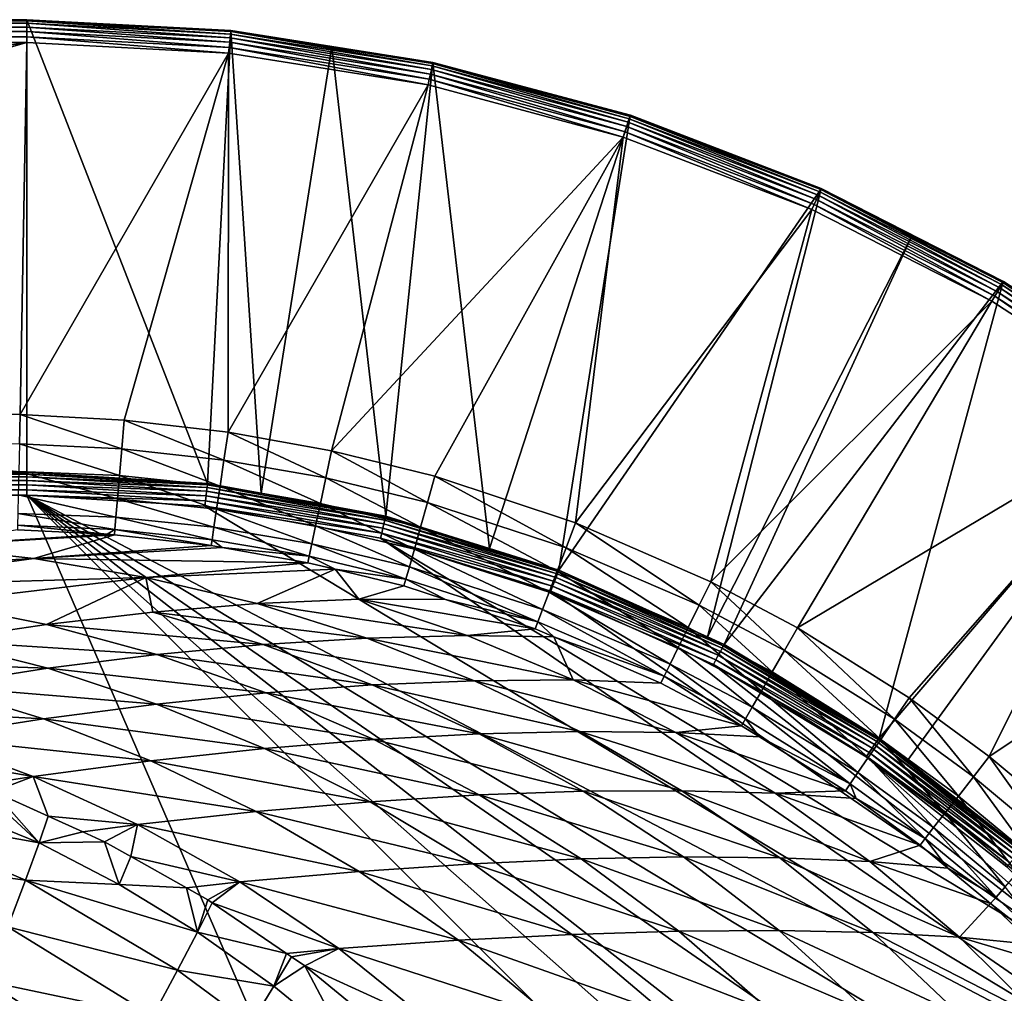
# Model space of a CAD drawing. Extents: x -924 to 924, y -425 to 424.
# Tile 51 of 52: x 498 to 712, y 213 to 424. Entities that reach past the tile are written whole.
import ezdxf

# ---------------------------------------------------------------- set-up
doc = ezdxf.new("R2010")
doc.units = 0
doc.linetypes.add('SOLIDLINE', pattern=[0])
doc.layers.add('BE3C_Starlet_I_Sil_8320CWVVK_1', color=252, linetype='SOLIDLINE')

msp = doc.modelspace()

# ---------------------------------------------------------------- linework, layer by layer
at = {"layer": 'BE3C_Starlet_I_Sil_8320CWVVK_1', "color": 252}
for points in [[(500, 423.981, 569.143), (-500, 423.981, 569.143), (-500, 424.041, 570.384)], [(500, 423.981, 569.143), (-500, 424.041, 570.384), (500, 424.041, 570.384)], [(500, 424.041, 570.384), (-500, 424.041, 570.384), (-500, 423.792, 571.6)], [(500, 424.041, 570.384), (-500, 423.792, 571.6), (500, 423.792, 571.6)], [(-500, 325.721, 4.14328), (-500, 423.981, 569.143), (500, 325.721, 4.14328)], [(500, 325.721, 4.14328), (-500, 423.981, 569.143), (500, 423.981, 569.143)], [(500, 423.792, 571.6), (-500, 423.792, 571.6), (-500, 423.252, 572.718)], [(500, 423.792, 571.6), (-500, 423.252, 572.718), (500, 423.252, 572.718)], [(500, 423.252, 572.718), (-500, 423.252, 572.718), (-500, 422.453, 573.669)], [(500, 423.252, 572.718), (-500, 422.453, 573.669), (500, 422.453, 573.669)], [(500, 423.792, 571.6), (544.298, 421.471, 571.6), (500, 424.041, 570.384)], [(500, 424.041, 570.384), (544.298, 421.471, 571.6), (544.324, 421.718, 570.384)], [(500, 424.041, 570.384), (544.324, 421.718, 570.384), (500, 423.981, 569.143)], [(544.318, 421.659, 569.143), (539.261, 323.346, 4.14328), (500, 423.981, 569.143)], [(500, 423.981, 569.143), (539.261, 323.346, 4.14328), (500, 325.721, 4.14328)], [(500, 423.981, 569.143), (544.324, 421.718, 570.384), (544.318, 421.659, 569.143)], [(500, 423.252, 572.718), (544.242, 420.933, 572.718), (500, 423.792, 571.6)], [(500, 423.792, 571.6), (544.242, 420.933, 572.718), (544.298, 421.471, 571.6)], [(500, 422.453, 573.669), (544.158, 420.138, 573.669), (500, 423.252, 572.718)], [(500, 423.252, 572.718), (544.158, 420.138, 573.669), (544.242, 420.933, 572.718)], [(500, 422.453, 573.669), (-500, 422.453, 573.669), (-500, 421.444, 574.393)], [(500, 422.453, 573.669), (-500, 421.444, 574.393), (500, 421.444, 574.393)], [(500, 421.444, 574.393), (-500, 421.444, 574.393), (-500, 420.288, 574.846)], [(500, 421.444, 574.393), (-500, 420.288, 574.846), (500, 420.288, 574.846)], [(500, 421.444, 574.393), (544.053, 419.135, 574.393), (500, 422.453, 573.669)], [(500, 422.453, 573.669), (544.053, 419.135, 574.393), (544.158, 420.138, 573.669)], [(500, 420.288, 574.846), (543.932, 417.985, 574.846), (500, 421.444, 574.393)], [(500, 421.444, 574.393), (543.932, 417.985, 574.846), (544.053, 419.135, 574.393)], [(544.318, 421.659, 569.143), (550.864, 321.219, 4.14328), (539.261, 323.346, 4.14328)], [(544.242, 420.933, 572.718), (587.999, 414.003, 572.718), (544.298, 421.471, 571.6)], [(544.298, 421.471, 571.6), (588.111, 414.531, 571.6), (544.324, 421.718, 570.384)], [(544.298, 421.471, 571.6), (587.999, 414.003, 572.718), (588.111, 414.531, 571.6)], [(566.234, 418.188, 569.143), (544.318, 421.659, 569.143), (544.324, 421.718, 570.384)], [(566.234, 418.188, 569.143), (550.864, 321.219, 4.14328), (544.318, 421.659, 569.143)], [(544.324, 421.718, 570.384), (588.111, 414.531, 571.6), (588.163, 414.774, 570.384)], [(544.324, 421.718, 570.384), (588.163, 414.774, 570.384), (566.234, 418.188, 569.143)], [(500, 420.288, 574.846), (-500, 420.288, 574.846), (-500, 419.055, 575)], [(500, 420.288, 574.846), (-500, 419.055, 575), (500, 419.055, 575)], [(0.00597, 342.585, 575), (500, 419.055, 575), (-500, 419.055, 575)], [(226.694, 341.759, 575), (500, 419.055, 575), (0.00597, 342.585, 575)], [(498.535, 338.296, 575), (500, 419.055, 575), (226.694, 341.759, 575)], [(498.535, 338.296, 575), (543.803, 416.76, 575), (500, 419.055, 575)], [(500, 419.055, 575), (543.803, 416.76, 575), (500, 420.288, 574.846)], [(500, 420.288, 574.846), (543.803, 416.76, 575), (543.932, 417.985, 574.846)], [(543.932, 417.985, 574.846), (587.383, 411.103, 574.846), (544.053, 419.135, 574.393)], [(544.053, 419.135, 574.393), (587.623, 412.234, 574.393), (544.158, 420.138, 573.669)], [(544.053, 419.135, 574.393), (587.383, 411.103, 574.846), (587.623, 412.234, 574.393)], [(544.158, 420.138, 573.669), (587.833, 413.221, 573.669), (544.242, 420.933, 572.718)], [(544.158, 420.138, 573.669), (587.623, 412.234, 574.393), (587.833, 413.221, 573.669)], [(544.242, 420.933, 572.718), (587.833, 413.221, 573.669), (587.999, 414.003, 572.718)], [(543.803, 416.76, 575), (587.126, 409.898, 575), (543.932, 417.985, 574.846)], [(543.932, 417.985, 574.846), (587.126, 409.898, 575), (587.383, 411.103, 574.846)], [(566.234, 418.188, 569.143), (577.95, 316.256, 4.14328), (550.864, 321.219, 4.14328)], [(588.151, 414.716, 569.143), (577.95, 316.256, 4.14328), (566.234, 418.188, 569.143)], [(566.234, 418.188, 569.143), (588.163, 414.774, 570.384), (588.151, 414.716, 569.143)], [(521.146, 337.101, 575), (543.803, 416.76, 575), (498.535, 338.296, 575)], [(543.692, 334.486, 575), (543.803, 416.76, 575), (521.146, 337.101, 575)], [(543.692, 334.486, 575), (587.126, 409.898, 575), (543.803, 416.76, 575)], [(588.151, 414.716, 569.143), (600.483, 309.234, 4.14328), (577.95, 316.256, 4.14328)], [(588.111, 414.531, 571.6), (630.959, 403.05, 571.6), (588.163, 414.774, 570.384)], [(588.163, 414.774, 570.384), (631.036, 403.287, 570.384), (588.151, 414.716, 569.143)], [(631.017, 403.23, 569.143), (600.483, 309.234, 4.14328), (588.151, 414.716, 569.143)], [(588.151, 414.716, 569.143), (631.036, 403.287, 570.384), (631.017, 403.23, 569.143)], [(588.163, 414.774, 570.384), (630.959, 403.05, 571.6), (631.036, 403.287, 570.384)], [(587.623, 412.234, 574.393), (630.233, 400.817, 574.393), (587.833, 413.221, 573.669)], [(587.833, 413.221, 573.669), (630.545, 401.776, 573.669), (587.999, 414.003, 572.718)], [(587.833, 413.221, 573.669), (630.233, 400.817, 574.393), (630.545, 401.776, 573.669)], [(587.999, 414.003, 572.718), (630.792, 402.536, 572.718), (588.111, 414.531, 571.6)], [(587.999, 414.003, 572.718), (630.545, 401.776, 573.669), (630.792, 402.536, 572.718)], [(588.111, 414.531, 571.6), (630.792, 402.536, 572.718), (630.959, 403.05, 571.6)], [(587.126, 409.898, 575), (629.495, 398.545, 575), (587.383, 411.103, 574.846)], [(587.383, 411.103, 574.846), (629.876, 399.717, 574.846), (587.623, 412.234, 574.393)], [(587.383, 411.103, 574.846), (629.495, 398.545, 575), (629.876, 399.717, 574.846)], [(587.623, 412.234, 574.393), (629.876, 399.717, 574.846), (630.233, 400.817, 574.393)], [(566.172, 330.446, 575), (587.126, 409.898, 575), (543.692, 334.486, 575)], [(566.172, 330.446, 575), (629.495, 398.545, 575), (587.126, 409.898, 575)], [(631.017, 403.23, 569.143), (615.502, 304.554, 4.14328), (600.483, 309.234, 4.14328)], [(672.449, 387.326, 569.143), (615.502, 304.554, 4.14328), (631.017, 403.23, 569.143)], [(630.545, 401.776, 573.669), (671.827, 385.93, 573.669), (630.792, 402.536, 572.718)], [(630.792, 402.536, 572.718), (672.152, 386.66, 572.718), (630.959, 403.05, 571.6)], [(630.792, 402.536, 572.718), (671.827, 385.93, 573.669), (672.152, 386.66, 572.718)], [(630.959, 403.05, 571.6), (672.372, 387.154, 571.6), (631.036, 403.287, 570.384)], [(630.959, 403.05, 571.6), (672.152, 386.66, 572.718), (672.372, 387.154, 571.6)], [(631.036, 403.287, 570.384), (672.473, 387.38, 570.384), (631.017, 403.23, 569.143)], [(631.017, 403.23, 569.143), (672.473, 387.38, 570.384), (672.449, 387.326, 569.143)], [(631.036, 403.287, 570.384), (672.372, 387.154, 571.6), (672.473, 387.38, 570.384)], [(629.495, 398.545, 575), (670.445, 382.826, 575), (629.876, 399.717, 574.846)], [(629.876, 399.717, 574.846), (670.946, 383.952, 574.846), (630.233, 400.817, 574.393)], [(629.876, 399.717, 574.846), (670.445, 382.826, 575), (670.946, 383.952, 574.846)], [(630.233, 400.817, 574.393), (671.417, 385.008, 574.393), (630.545, 401.776, 573.669)], [(630.233, 400.817, 574.393), (670.946, 383.952, 574.846), (671.417, 385.008, 574.393)], [(630.545, 401.776, 573.669), (671.417, 385.008, 574.393), (671.827, 385.93, 573.669)], [(588.583, 324.938, 575), (629.495, 398.545, 575), (566.172, 330.446, 575)], [(588.583, 324.938, 575), (619.16, 314.823, 575), (629.495, 398.545, 575)], [(629.495, 398.545, 575), (619.16, 314.823, 575), (670.445, 382.826, 575)], [(672.449, 387.326, 569.143), (647.786, 290.024, 4.14328), (615.502, 304.554, 4.14328)], [(692.22, 377.253, 569.143), (647.786, 290.024, 4.14328), (672.449, 387.326, 569.143)], [(672.152, 386.66, 572.718), (711.626, 366.547, 572.718), (672.372, 387.154, 571.6)], [(672.372, 387.154, 571.6), (711.896, 367.015, 571.6), (672.473, 387.38, 570.384)], [(672.372, 387.154, 571.6), (711.626, 366.547, 572.718), (711.896, 367.015, 571.6)], [(692.22, 377.253, 569.143), (672.449, 387.326, 569.143), (672.473, 387.38, 570.384)], [(672.473, 387.38, 570.384), (711.896, 367.015, 571.6), (712.02, 367.23, 570.384)], [(672.473, 387.38, 570.384), (712.02, 367.23, 570.384), (692.22, 377.253, 569.143)], [(670.946, 383.952, 574.846), (710.144, 363.98, 574.846), (671.417, 385.008, 574.393)], [(671.417, 385.008, 574.393), (710.722, 364.981, 574.393), (671.827, 385.93, 573.669)], [(671.417, 385.008, 574.393), (710.144, 363.98, 574.846), (710.722, 364.981, 574.393)], [(671.827, 385.93, 573.669), (711.226, 365.855, 573.669), (672.152, 386.66, 572.718)], [(671.827, 385.93, 573.669), (710.722, 364.981, 574.393), (711.226, 365.855, 573.669)], [(672.152, 386.66, 572.718), (711.226, 365.855, 573.669), (711.626, 366.547, 572.718)], [(670.445, 382.826, 575), (619.16, 314.823, 575), (648.479, 302.028, 575)], [(670.445, 382.826, 575), (648.479, 302.028, 575), (709.528, 362.913, 575)], [(670.445, 382.826, 575), (709.528, 362.913, 575), (670.946, 383.952, 574.846)], [(670.946, 383.952, 574.846), (709.528, 362.913, 575), (710.144, 363.98, 574.846)], [(692.22, 377.253, 569.143), (651.37, 288.411, 4.14328), (647.786, 290.024, 4.14328)], [(711.991, 367.179, 569.143), (651.37, 288.411, 4.14328), (692.22, 377.253, 569.143)], [(692.22, 377.253, 569.143), (712.02, 367.23, 570.384), (711.991, 367.179, 569.143)], [(711.991, 367.179, 569.143), (685.03, 268.063, 4.14328), (651.37, 288.411, 4.14328)], [(749.21, 343.008, 569.143), (685.03, 268.063, 4.14328), (711.991, 367.179, 569.143)], [(710.722, 364.981, 574.393), (747.718, 340.955, 574.393), (711.226, 365.855, 573.669)], [(711.226, 365.855, 573.669), (748.311, 341.771, 573.669), (711.626, 366.547, 572.718)], [(711.226, 365.855, 573.669), (747.718, 340.955, 574.393), (748.311, 341.771, 573.669)], [(711.626, 366.547, 572.718), (748.781, 342.418, 572.718), (711.896, 367.015, 571.6)], [(711.626, 366.547, 572.718), (748.311, 341.771, 573.669), (748.781, 342.418, 572.718)], [(711.896, 367.015, 571.6), (749.099, 342.855, 571.6), (712.02, 367.23, 570.384)], [(711.896, 367.015, 571.6), (748.781, 342.418, 572.718), (749.099, 342.855, 571.6)], [(712.02, 367.23, 570.384), (749.245, 343.056, 570.384), (711.991, 367.179, 569.143)], [(711.991, 367.179, 569.143), (749.245, 343.056, 570.384), (749.21, 343.008, 569.143)], [(712.02, 367.23, 570.384), (749.099, 342.855, 571.6), (749.245, 343.056, 570.384)], [(709.528, 362.913, 575), (746.315, 339.023, 575), (710.144, 363.98, 574.846)], [(710.144, 363.98, 574.846), (747.039, 340.02, 574.846), (710.722, 364.981, 574.393)], [(710.144, 363.98, 574.846), (746.315, 339.023, 575), (747.039, 340.02, 574.846)], [(710.722, 364.981, 574.393), (747.039, 340.02, 574.846), (747.718, 340.955, 574.393)], [(709.528, 362.913, 575), (648.479, 302.028, 575), (667.328, 292.015, 575)], [(709.528, 362.913, 575), (667.328, 292.015, 575), (746.315, 339.023, 575)], [(749.21, 343.008, 569.143), (691.219, 263.214, 4.14328), (685.03, 268.063, 4.14328)], [(749.21, 343.008, 569.143), (715.993, 243.805, 4.14328), (691.219, 263.214, 4.14328)], [(226.694, 341.759, 575), (498.398, 331.929, 574.175), (498.535, 338.296, 575)], [(498.535, 338.296, 575), (498.398, 331.929, 574.175), (520.621, 330.891, 574.211)], [(498.535, 338.296, 575), (520.621, 330.891, 574.211), (521.146, 337.101, 575)], [(667.328, 292.015, 575), (691.583, 276.797, 575), (746.315, 339.023, 575)], [(746.315, 339.023, 575), (691.583, 276.797, 575), (708.945, 264.071, 575)], [(746.315, 339.023, 575), (708.945, 264.071, 575), (780.403, 311.419, 575)], [(521.146, 337.101, 575), (520.621, 330.891, 574.211), (542.799, 328.439, 574.241)], [(521.146, 337.101, 575), (542.799, 328.439, 574.241), (543.692, 334.486, 575)], [(543.692, 334.486, 575), (542.799, 328.439, 574.241), (564.924, 324.568, 574.267)], [(543.692, 334.486, 575), (564.924, 324.568, 574.267), (566.172, 330.446, 575)], [(520.13, 325.072, 571.892), (498.398, 331.929, 574.175), (498.271, 325.983, 571.756)], [(520.13, 325.072, 571.892), (520.621, 330.891, 574.211), (498.398, 331.929, 574.175)], [(541.961, 322.759, 572.011), (520.621, 330.891, 574.211), (520.13, 325.072, 571.892)], [(541.961, 322.759, 572.011), (542.799, 328.439, 574.241), (520.621, 330.891, 574.211)], [(566.172, 330.446, 575), (564.924, 324.568, 574.267), (586.984, 319.24, 574.289)], [(566.172, 330.446, 575), (586.984, 319.24, 574.289), (588.583, 324.938, 575)], [(563.75, 319.035, 572.112), (542.799, 328.439, 574.241), (541.961, 322.759, 572.011)], [(563.75, 319.035, 572.112), (564.924, 324.568, 574.267), (542.799, 328.439, 574.241)], [(500, 325.389, 3.02856), (-500, 325.389, 3.02856), (-500, 325.721, 4.14328)], [(500, 325.389, 3.02856), (-500, 325.721, 4.14328), (500, 325.721, 4.14328)], [(500, 324.81, 2.02046), (-500, 324.81, 2.02046), (-500, 325.389, 3.02856)], [(500, 324.81, 2.02046), (-500, 325.389, 3.02856), (500, 325.389, 3.02856)], [(519.702, 320.014, 568.191), (498.271, 325.983, 571.756), (498.161, 320.848, 567.901)], [(519.702, 320.014, 568.191), (520.13, 325.072, 571.892), (498.271, 325.983, 571.756)], [(500, 325.389, 3.02856), (500, 325.721, 4.14328), (539.261, 323.346, 4.14328)], [(500, 324.81, 2.02046), (500, 325.389, 3.02856), (539.221, 323.017, 3.02856)], [(500, 325.389, 3.02856), (539.261, 323.346, 4.14328), (539.221, 323.017, 3.02856)], [(541.227, 317.791, 568.444), (520.13, 325.072, 571.892), (519.702, 320.014, 568.191)], [(541.227, 317.791, 568.444), (541.961, 322.759, 572.011), (520.13, 325.072, 571.892)], [(588.583, 324.938, 575), (586.984, 319.24, 574.289), (617.085, 309.4, 574.316)], [(588.583, 324.938, 575), (617.085, 309.4, 574.316), (619.16, 314.823, 575)], [(500, 324.013, 1.17354), (-500, 324.013, 1.17354), (-500, 324.81, 2.02046)], [(500, 324.013, 1.17354), (-500, 324.81, 2.02046), (500, 324.81, 2.02046)], [(500, 323.042, 0.53358), (-500, 323.042, 0.53358), (-500, 324.013, 1.17354)], [(500, 323.042, 0.53358), (-500, 324.013, 1.17354), (500, 324.013, 1.17354)], [(500, 321.949, 0.13524), (-500, 321.949, 0.13524), (-500, 323.042, 0.53358)], [(500, 321.949, 0.13524), (-500, 323.042, 0.53358), (500, 323.042, 0.53358)], [(500, 324.013, 1.17354), (500, 324.81, 2.02046), (539.151, 322.442, 2.02046)], [(500, 324.81, 2.02046), (539.221, 323.017, 3.02856), (539.151, 322.442, 2.02046)], [(500, 323.042, 0.53358), (500, 324.013, 1.17354), (539.055, 321.651, 1.17354)], [(500, 324.013, 1.17354), (539.151, 322.442, 2.02046), (539.055, 321.651, 1.17354)], [(500, 321.949, 0.13524), (500, 323.042, 0.53358), (538.938, 320.687, 0.53358)], [(500, 323.042, 0.53358), (539.055, 321.651, 1.17354), (538.938, 320.687, 0.53358)], [(539.151, 322.442, 2.02046), (539.221, 323.017, 3.02856), (577.871, 315.934, 3.02856)], [(539.221, 323.017, 3.02856), (539.261, 323.346, 4.14328), (550.864, 321.219, 4.14328)], [(539.221, 323.017, 3.02856), (550.864, 321.219, 4.14328), (577.871, 315.934, 3.02856)], [(562.718, 314.17, 568.66), (541.961, 322.759, 572.011), (541.227, 317.791, 568.444)], [(562.718, 314.17, 568.66), (563.75, 319.035, 572.112), (541.961, 322.759, 572.011)], [(585.476, 313.865, 572.198), (564.924, 324.568, 574.267), (563.75, 319.035, 572.112)], [(585.476, 313.865, 572.198), (586.984, 319.24, 574.289), (564.924, 324.568, 574.267)], [(-500, 320.795), (820.794, -420), (-820.794, -420)], [(500, 320.795), (-500, 320.795), (-500, 321.949, 0.13524)], [(500, 320.795), (-500, 321.949, 0.13524), (500, 321.949, 0.13524)], [(500, 320.795), (820.794, -420), (-500, 320.795)], [(519.365, 316.034, 563.342), (498.161, 320.848, 567.901), (498.076, 316.865, 562.865)], [(519.365, 316.034, 563.342), (519.702, 320.014, 568.191), (498.161, 320.848, 567.901)], [(500, 320.795), (500, 321.949, 0.13524), (538.807, 319.602, 0.13524)], [(500, 321.949, 0.13524), (538.938, 320.687, 0.53358), (538.807, 319.602, 0.13524)], [(818.456, 38.6675), (820.794, 0), (500, 320.795)], [(500, 320.795), (820.794, 0), (820.794, -420)], [(500, 320.795), (764.009, 182.232), (784.049, 149.081)], [(784.049, 149.081), (799.948, 113.755), (500, 320.795)], [(500, 320.795), (799.948, 113.755), (811.473, 76.7712)], [(500, 320.795), (811.473, 76.7712), (818.456, 38.6675)], [(500, 320.795), (538.667, 318.456), (764.009, 182.232)], [(500, 320.795), (538.807, 319.602, 0.13524), (538.667, 318.456)], [(538.807, 319.602, 0.13524), (538.938, 320.687, 0.53358), (577.309, 313.655, 0.53358)], [(538.938, 320.687, 0.53358), (539.055, 321.651, 1.17354), (577.541, 314.598, 1.17354)], [(538.938, 320.687, 0.53358), (577.541, 314.598, 1.17354), (577.309, 313.655, 0.53358)], [(539.055, 321.651, 1.17354), (539.151, 322.442, 2.02046), (577.732, 315.371, 2.02046)], [(539.055, 321.651, 1.17354), (577.732, 315.371, 2.02046), (577.541, 314.598, 1.17354)], [(539.151, 322.442, 2.02046), (577.871, 315.934, 3.02856), (577.732, 315.371, 2.02046)], [(550.864, 321.219, 4.14328), (577.95, 316.256, 4.14328), (577.871, 315.934, 3.02856)], [(540.643, 313.836, 563.758), (519.702, 320.014, 568.191), (519.365, 316.034, 563.342)], [(540.643, 313.836, 563.758), (541.227, 317.791, 568.444), (519.702, 320.014, 568.191)], [(538.667, 318.456), (538.807, 319.602, 0.13524), (577.048, 312.594, 0.13524)], [(538.807, 319.602, 0.13524), (577.309, 313.655, 0.53358), (577.048, 312.594, 0.13524)], [(584.145, 309.12, 568.844), (563.75, 319.035, 572.112), (562.718, 314.17, 568.66)], [(584.145, 309.12, 568.844), (585.476, 313.865, 572.198), (563.75, 319.035, 572.112)], [(615.123, 304.273, 572.302), (586.984, 319.24, 574.289), (585.476, 313.865, 572.198)], [(615.123, 304.273, 572.302), (617.085, 309.4, 574.316), (586.984, 319.24, 574.289)], [(519.142, 313.385, 557.649), (498.076, 316.865, 562.865), (498.021, 314.296, 556.98)], [(519.142, 313.385, 557.649), (519.365, 316.034, 563.342), (498.076, 316.865, 562.865)], [(764.009, 182.232), (538.667, 318.456), (576.771, 311.473)], [(538.667, 318.456), (577.048, 312.594, 0.13524), (576.771, 311.473)], [(561.889, 310.26, 564.114), (541.227, 317.791, 568.444), (540.643, 313.836, 563.758)], [(561.889, 310.26, 564.114), (562.718, 314.17, 568.66), (541.227, 317.791, 568.444)], [(498.021, 314.296, 556.98), (498, 313.31, 550.635), (517.482, 312.313, 551.412)], [(498.021, 314.296, 556.98), (517.482, 312.313, 551.412), (519.142, 313.385, 557.649)], [(540.244, 311.135, 558.236), (519.365, 316.034, 563.342), (519.142, 313.385, 557.649)], [(540.244, 311.135, 558.236), (540.643, 313.836, 563.758), (519.365, 316.034, 563.342)], [(577.309, 313.655, 0.53358), (577.541, 314.598, 1.17354), (614.897, 302.957, 1.17354)], [(577.541, 314.598, 1.17354), (577.732, 315.371, 2.02046), (615.179, 303.702, 2.02046)], [(577.541, 314.598, 1.17354), (615.179, 303.702, 2.02046), (614.897, 302.957, 1.17354)], [(577.732, 315.371, 2.02046), (577.871, 315.934, 3.02856), (615.385, 304.244, 3.02856)], [(577.732, 315.371, 2.02046), (615.385, 304.244, 3.02856), (615.179, 303.702, 2.02046)], [(577.871, 315.934, 3.02856), (577.95, 316.256, 4.14328), (600.483, 309.234, 4.14328)], [(577.871, 315.934, 3.02856), (600.483, 309.234, 4.14328), (615.385, 304.244, 3.02856)], [(619.16, 314.823, 575), (617.085, 309.4, 574.316), (645.954, 296.9, 574.338)], [(619.16, 314.823, 575), (645.954, 296.9, 574.338), (648.479, 302.028, 575)], [(477.287, 309.721, 476.341), (517.482, 312.313, 551.412), (498, 313.31, 550.635)], [(477.287, 309.721, 476.341), (519.044, 312.233, 551.474), (517.482, 312.313, 551.412)], [(501.571, 307.083, 475.875), (519.044, 312.233, 551.474), (477.287, 309.721, 476.341)], [(501.571, 307.083, 475.875), (540.055, 309.852, 552.215), (519.044, 312.233, 551.474)], [(517.482, 312.313, 551.412), (519.044, 312.233, 551.474), (519.142, 313.385, 557.649)], [(519.142, 313.385, 557.649), (519.044, 312.233, 551.474), (540.055, 309.852, 552.215)], [(519.142, 313.385, 557.649), (540.055, 309.852, 552.215), (540.244, 311.135, 558.236)], [(561.31, 307.534, 558.741), (540.643, 313.836, 563.758), (540.244, 311.135, 558.236)], [(561.31, 307.534, 558.741), (561.889, 310.26, 564.114), (540.643, 313.836, 563.758)], [(583.066, 305.275, 564.419), (562.718, 314.17, 568.66), (561.889, 310.26, 564.114)], [(583.066, 305.275, 564.419), (584.145, 309.12, 568.844), (562.718, 314.17, 568.66)], [(576.771, 311.473), (577.048, 312.594, 0.13524), (614.165, 301.028, 0.13524)], [(577.048, 312.594, 0.13524), (577.309, 313.655, 0.53358), (614.552, 302.05, 0.53358)], [(577.048, 312.594, 0.13524), (614.552, 302.05, 0.53358), (614.165, 301.028, 0.13524)], [(577.309, 313.655, 0.53358), (614.897, 302.957, 1.17354), (614.552, 302.05, 0.53358)], [(613.381, 299.724, 569.068), (585.476, 313.865, 572.198), (584.145, 309.12, 568.844)], [(613.381, 299.724, 569.068), (615.123, 304.273, 572.302), (585.476, 313.865, 572.198)], [(540.244, 311.135, 558.236), (540.055, 309.852, 552.215), (542.41, 309.436, 552.287)], [(540.244, 311.135, 558.236), (542.41, 309.436, 552.287), (561.31, 307.534, 558.741)], [(582.301, 302.547, 559.175), (561.889, 310.26, 564.114), (561.31, 307.534, 558.741)], [(582.301, 302.547, 559.175), (583.066, 305.275, 564.419), (561.889, 310.26, 564.114)], [(764.009, 182.232), (576.771, 311.473), (740.118, 212.726)], [(740.118, 212.726), (576.771, 311.473), (613.755, 299.948)], [(576.771, 311.473), (614.165, 301.028, 0.13524), (613.755, 299.948)], [(780.403, 311.419, 575), (708.945, 264.071, 575), (725.377, 250.385, 575)], [(432.753, 303.208, 393.968), (501.571, 307.083, 475.875), (477.287, 309.721, 476.341)], [(542.41, 309.436, 552.287), (540.055, 309.852, 552.215), (501.571, 307.083, 475.875)], [(542.41, 309.436, 552.287), (501.571, 307.083, 475.875), (561.016, 306.15, 552.855)], [(542.41, 309.436, 552.287), (561.016, 306.15, 552.855), (561.31, 307.534, 558.741)], [(611.956, 296, 564.792), (584.145, 309.12, 568.844), (583.066, 305.275, 564.419)], [(611.956, 296, 564.792), (613.381, 299.724, 569.068), (584.145, 309.12, 568.844)], [(615.385, 304.244, 3.02856), (600.483, 309.234, 4.14328), (615.502, 304.554, 4.14328)], [(643.563, 292.044, 572.386), (617.085, 309.4, 574.316), (615.123, 304.273, 572.302)], [(643.563, 292.044, 572.386), (645.954, 296.9, 574.338), (617.085, 309.4, 574.316)], [(456.361, 300.939, 393.237), (501.571, 307.083, 475.875), (432.753, 303.208, 393.968)], [(456.361, 300.939, 393.237), (525.86, 302.955, 475.347), (501.571, 307.083, 475.875)], [(561.016, 306.15, 552.855), (501.571, 307.083, 475.875), (525.86, 302.955, 475.347)], [(561.016, 306.15, 552.855), (525.86, 302.955, 475.347), (566.937, 304.716, 553.012)], [(561.31, 307.534, 558.741), (561.016, 306.15, 552.855), (566.937, 304.716, 553.012)], [(561.31, 307.534, 558.741), (566.937, 304.716, 553.012), (582.301, 302.547, 559.175)], [(525.86, 302.955, 475.347), (549.997, 297.259, 474.782), (566.937, 304.716, 553.012)], [(566.937, 304.716, 553.012), (549.997, 297.259, 474.782), (572.111, 298.249, 516.766)], [(566.937, 304.716, 553.012), (572.111, 298.249, 516.766), (581.893, 301.092, 553.408)], [(566.937, 304.716, 553.012), (581.893, 301.092, 553.408), (582.301, 302.547, 559.175)], [(610.925, 293.306, 559.706), (583.066, 305.275, 564.419), (582.301, 302.547, 559.175)], [(610.925, 293.306, 559.706), (611.956, 296, 564.792), (583.066, 305.275, 564.419)], [(641.432, 287.717, 569.249), (615.123, 304.273, 572.302), (613.381, 299.724, 569.068)], [(614.897, 302.957, 1.17354), (615.179, 303.702, 2.02046), (650.947, 287.605, 2.02046)], [(641.432, 287.717, 569.249), (643.563, 292.044, 572.386), (615.123, 304.273, 572.302)], [(615.179, 303.702, 2.02046), (615.385, 304.244, 3.02856), (651.216, 288.118, 3.02856)], [(615.179, 303.702, 2.02046), (651.216, 288.118, 3.02856), (650.947, 287.605, 2.02046)], [(615.385, 304.244, 3.02856), (615.502, 304.554, 4.14328), (647.786, 290.024, 4.14328)], [(647.786, 290.024, 4.14328), (651.216, 288.118, 3.02856), (615.385, 304.244, 3.02856)], [(480.274, 297.512, 392.423), (525.86, 302.955, 475.347), (456.361, 300.939, 393.237)], [(480.274, 297.512, 392.423), (504.307, 292.745, 391.568), (525.86, 302.955, 475.347)], [(504.307, 292.745, 391.568), (527.39, 295.424, 433.039), (525.86, 302.955, 475.347)], [(525.86, 302.955, 475.347), (527.39, 295.424, 433.039), (549.997, 297.259, 474.782)], [(582.301, 302.547, 559.175), (581.893, 301.092, 553.408), (590.923, 298.139, 553.624)], [(582.301, 302.547, 559.175), (590.923, 298.139, 553.624), (610.925, 293.306, 559.706)], [(614.165, 301.028, 0.13524), (614.552, 302.05, 0.53358), (650.125, 286.039, 0.53358)], [(614.552, 302.05, 0.53358), (614.897, 302.957, 1.17354), (650.576, 286.899, 1.17354)], [(614.552, 302.05, 0.53358), (650.576, 286.899, 1.17354), (650.125, 286.039, 0.53358)], [(614.897, 302.957, 1.17354), (650.947, 287.605, 2.02046), (650.576, 286.899, 1.17354)], [(648.479, 302.028, 575), (645.954, 296.9, 574.338), (664.517, 287.095, 574.349)], [(648.479, 302.028, 575), (664.517, 287.095, 574.349), (667.328, 292.015, 575)], [(581.893, 301.092, 553.408), (572.111, 298.249, 516.766), (590.923, 298.139, 553.624)], [(639.675, 284.147, 565.092), (613.381, 299.724, 569.068), (611.956, 296, 564.792)], [(639.675, 284.147, 565.092), (641.432, 287.717, 569.249), (613.381, 299.724, 569.068)], [(613.755, 299.948), (614.165, 301.028, 0.13524), (649.617, 285.072, 0.13524)], [(613.755, 299.948), (649.081, 284.049), (740.118, 212.726)], [(613.755, 299.948), (649.617, 285.072, 0.13524), (649.081, 284.049)], [(614.165, 301.028, 0.13524), (650.125, 286.039, 0.53358), (649.617, 285.072, 0.13524)], [(480.765, 289.223, 350.401), (504.307, 292.745, 391.568), (480.274, 297.512, 392.423)], [(527.39, 295.424, 433.039), (573.82, 289.788, 474.184), (549.997, 297.259, 474.782)], [(572.111, 298.249, 516.766), (549.997, 297.259, 474.782), (595.632, 290.362, 516.406)], [(595.632, 290.362, 516.406), (549.997, 297.259, 474.782), (573.82, 289.788, 474.184)], [(590.923, 298.139, 553.624), (572.111, 298.249, 516.766), (610.345, 291.789, 554.089)], [(610.345, 291.789, 554.089), (572.111, 298.249, 516.766), (595.632, 290.362, 516.406)], [(590.923, 298.139, 553.624), (610.345, 291.789, 554.089), (610.925, 293.306, 559.706)], [(504.307, 292.745, 391.568), (551.354, 288.408, 432.26), (527.39, 295.424, 433.039)], [(551.354, 288.408, 432.26), (573.82, 289.788, 474.184), (527.39, 295.424, 433.039)], [(638.384, 281.525, 560.135), (611.956, 296, 564.792), (610.925, 293.306, 559.706)], [(638.384, 281.525, 560.135), (639.675, 284.147, 565.092), (611.956, 296, 564.792)], [(661.852, 282.431, 572.431), (645.954, 296.9, 574.338), (643.563, 292.044, 572.386)], [(661.852, 282.431, 572.431), (664.517, 287.095, 574.349), (645.954, 296.9, 574.338)], [(610.925, 293.306, 559.706), (610.345, 291.789, 554.089), (614.392, 290.039, 554.171)], [(610.925, 293.306, 559.706), (614.392, 290.039, 554.171), (638.384, 281.525, 560.135)], [(480.765, 289.223, 350.401), (528.253, 286.224, 390.671), (504.307, 292.745, 391.568)], [(528.253, 286.224, 390.671), (551.354, 288.408, 432.26), (504.307, 292.745, 391.568)], [(610.345, 291.789, 554.089), (595.632, 290.362, 516.406), (614.392, 290.039, 554.171)], [(659.473, 278.266, 569.346), (643.563, 292.044, 572.386), (641.432, 287.717, 569.249)], [(659.473, 278.266, 569.346), (661.852, 282.431, 572.431), (643.563, 292.044, 572.386)], [(667.328, 292.015, 575), (664.517, 287.095, 574.349), (688.406, 272.168, 574.361)], [(667.328, 292.015, 575), (688.406, 272.168, 574.361), (691.583, 276.797, 575)], [(456.783, 284.861, 309.567), (504.54, 283.237, 349.455), (480.765, 289.223, 350.401)], [(504.54, 283.237, 349.455), (528.253, 286.224, 390.671), (480.765, 289.223, 350.401)], [(551.354, 288.408, 432.26), (597.213, 280.529, 473.558), (573.82, 289.788, 474.184)], [(595.632, 290.362, 516.406), (573.82, 289.788, 474.184), (618.608, 280.7, 516.024)], [(618.608, 280.7, 516.024), (573.82, 289.788, 474.184), (597.213, 280.529, 473.558)], [(614.392, 290.039, 554.171), (595.632, 290.362, 516.406), (618.608, 280.7, 516.024)], [(618.608, 280.7, 516.024), (637.628, 279.99, 554.641), (614.392, 290.039, 554.171)], [(614.392, 290.039, 554.171), (637.628, 279.99, 554.641), (638.384, 281.525, 560.135)], [(647.786, 290.024, 4.14328), (651.37, 288.411, 4.14328), (651.216, 288.118, 3.02856)], [(528.253, 286.224, 390.671), (574.998, 279.596, 431.449), (551.354, 288.408, 432.26)], [(574.998, 279.596, 431.449), (597.213, 280.529, 473.558), (551.354, 288.408, 432.26)], [(657.502, 274.817, 565.253), (641.432, 287.717, 569.249), (639.675, 284.147, 565.092)], [(657.502, 274.817, 565.253), (659.473, 278.266, 569.346), (641.432, 287.717, 569.249)], [(650.125, 286.039, 0.53358), (650.576, 286.899, 1.17354), (684.06, 266.657, 1.17354)], [(650.576, 286.899, 1.17354), (650.947, 287.605, 2.02046), (684.513, 267.313, 2.02046)], [(650.576, 286.899, 1.17354), (684.513, 267.313, 2.02046), (684.06, 266.657, 1.17354)], [(650.947, 287.605, 2.02046), (651.216, 288.118, 3.02856), (684.842, 267.79, 3.02856)], [(650.947, 287.605, 2.02046), (684.842, 267.79, 3.02856), (684.513, 267.313, 2.02046)], [(651.216, 288.118, 3.02856), (651.37, 288.411, 4.14328), (685.03, 268.063, 4.14328)], [(651.216, 288.118, 3.02856), (685.03, 268.063, 4.14328), (684.842, 267.79, 3.02856)], [(685.391, 267.776, 572.479), (664.517, 287.095, 574.349), (661.852, 282.431, 572.431)], [(685.391, 267.776, 572.479), (688.406, 272.168, 574.361), (664.517, 287.095, 574.349)], [(480.233, 279.448, 308.646), (504.54, 283.237, 349.455), (456.783, 284.861, 309.567)], [(504.54, 283.237, 349.455), (551.985, 277.901, 389.74), (528.253, 286.224, 390.671)], [(551.985, 277.901, 389.74), (574.998, 279.596, 431.449), (528.253, 286.224, 390.671)], [(649.081, 284.049), (649.617, 285.072, 0.13524), (682.888, 264.959, 0.13524)], [(649.617, 285.072, 0.13524), (650.125, 286.039, 0.53358), (683.509, 265.858, 0.53358)], [(649.617, 285.072, 0.13524), (683.509, 265.858, 0.53358), (682.888, 264.959, 0.13524)], [(650.125, 286.039, 0.53358), (684.06, 266.657, 1.17354), (683.509, 265.858, 0.53358)], [(480.233, 279.448, 308.646), (528.2, 275.446, 348.474), (504.54, 283.237, 349.455)], [(528.2, 275.446, 348.474), (551.985, 277.901, 389.74), (504.54, 283.237, 349.455)], [(656.042, 272.263, 560.367), (639.675, 284.147, 565.092), (638.384, 281.525, 560.135)], [(656.042, 272.263, 560.367), (657.502, 274.817, 565.253), (639.675, 284.147, 565.092)], [(740.118, 212.726), (649.081, 284.049), (682.232, 264.009)], [(649.081, 284.049), (682.888, 264.959, 0.13524), (682.232, 264.009)], [(682.693, 263.845, 569.447), (661.852, 282.431, 572.431), (659.473, 278.266, 569.346)], [(682.693, 263.845, 569.447), (685.391, 267.776, 572.479), (661.852, 282.431, 572.431)], [(574.998, 279.596, 431.449), (620.053, 269.477, 472.913), (597.213, 280.529, 473.558)], [(618.608, 280.7, 516.024), (597.213, 280.529, 473.558), (640.927, 269.271, 515.627)], [(640.927, 269.271, 515.627), (597.213, 280.529, 473.558), (620.053, 269.477, 472.913)], [(640.927, 269.271, 515.627), (655.171, 270.737, 554.941), (618.608, 280.7, 516.024)], [(618.608, 280.7, 516.024), (655.171, 270.737, 554.941), (637.628, 279.99, 554.641)], [(638.384, 281.525, 560.135), (637.628, 279.99, 554.641), (655.171, 270.737, 554.941)], [(638.384, 281.525, 560.135), (655.171, 270.737, 554.941), (656.042, 272.263, 560.367)], [(455.354, 274.858, 268.282), (503.664, 272.23, 307.693), (480.233, 279.448, 308.646)], [(503.664, 272.23, 307.693), (528.2, 275.446, 348.474), (480.233, 279.448, 308.646)], [(528.2, 275.446, 348.474), (575.361, 267.737, 388.787), (551.985, 277.901, 389.74)], [(551.985, 277.901, 389.74), (598.188, 268.965, 430.617), (574.998, 279.596, 431.449)], [(575.361, 267.737, 388.787), (598.188, 268.965, 430.617), (551.985, 277.901, 389.74)], [(598.188, 268.965, 430.617), (620.053, 269.477, 472.913), (574.998, 279.596, 431.449)], [(680.448, 260.575, 565.423), (659.473, 278.266, 569.346), (657.502, 274.817, 565.253)], [(680.448, 260.575, 565.423), (682.693, 263.845, 569.447), (659.473, 278.266, 569.346)], [(691.583, 276.797, 575), (688.406, 272.168, 574.361), (705.505, 259.672, 574.368)], [(691.583, 276.797, 575), (705.505, 259.672, 574.368), (708.945, 264.071, 575)], [(478.402, 268.256, 267.439), (503.664, 272.23, 307.693), (455.354, 274.858, 268.282)], [(503.664, 272.23, 307.693), (551.598, 265.794, 347.472), (528.2, 275.446, 348.474)], [(551.598, 265.794, 347.472), (575.361, 267.737, 388.787), (528.2, 275.446, 348.474)], [(678.773, 258.134, 560.61), (657.502, 274.817, 565.253), (656.042, 272.263, 560.367)], [(678.773, 258.134, 560.61), (680.448, 260.575, 565.423), (657.502, 274.817, 565.253)], [(478.402, 268.256, 267.439), (526.924, 263.135, 306.72), (503.664, 272.23, 307.693)], [(526.924, 263.135, 306.72), (551.598, 265.794, 347.472), (503.664, 272.23, 307.693)], [(656.042, 272.263, 560.367), (655.171, 270.737, 554.941), (659.037, 268.324, 554.995)], [(656.042, 272.263, 560.367), (659.037, 268.324, 554.995), (678.773, 258.134, 560.61)], [(702.24, 255.494, 572.505), (688.406, 272.168, 574.361), (685.391, 267.776, 572.479)], [(702.24, 255.494, 572.505), (705.505, 259.672, 574.368), (688.406, 272.168, 574.361)], [(598.188, 268.965, 430.617), (642.197, 256.641, 472.258), (620.053, 269.477, 472.913)], [(640.927, 269.271, 515.627), (620.053, 269.477, 472.913), (662.462, 256.101, 515.22)], [(662.462, 256.101, 515.22), (620.053, 269.477, 472.913), (642.197, 256.641, 472.258)], [(640.927, 269.271, 515.627), (659.037, 268.324, 554.995), (655.171, 270.737, 554.941)], [(478.402, 268.256, 267.439), (467.273, 265.608, 248.046), (501.367, 259.762, 266.579)], [(501.367, 259.762, 266.579), (526.924, 263.135, 306.72), (478.402, 268.256, 267.439)], [(551.598, 265.794, 347.472), (598.217, 255.712, 387.825), (575.361, 267.737, 388.787)], [(575.361, 267.737, 388.787), (620.772, 256.511, 429.775), (598.188, 268.965, 430.617)], [(598.217, 255.712, 387.825), (620.772, 256.511, 429.775), (575.361, 267.737, 388.787)], [(620.772, 256.511, 429.775), (642.197, 256.641, 472.258), (598.188, 268.965, 430.617)], [(662.462, 256.101, 515.22), (677.751, 256.646, 555.256), (640.927, 269.271, 515.627)], [(640.927, 269.271, 515.627), (677.751, 256.646, 555.256), (659.037, 268.324, 554.995)], [(659.037, 268.324, 554.995), (677.751, 256.646, 555.256), (678.773, 258.134, 560.61)], [(699.313, 251.75, 569.504), (685.391, 267.776, 572.479), (682.693, 263.845, 569.447)], [(684.06, 266.657, 1.17354), (684.513, 267.313, 2.02046), (715.389, 243.124, 2.02046)], [(684.513, 267.313, 2.02046), (684.842, 267.79, 3.02856), (715.773, 243.557, 3.02856)], [(684.513, 267.313, 2.02046), (715.773, 243.557, 3.02856), (715.389, 243.124, 2.02046)], [(684.842, 267.79, 3.02856), (685.03, 268.063, 4.14328), (691.219, 263.214, 4.14328)], [(684.842, 267.79, 3.02856), (691.219, 263.214, 4.14328), (715.773, 243.557, 3.02856)], [(699.313, 251.75, 569.504), (702.24, 255.494, 572.505), (685.391, 267.776, 572.479)], [(501.367, 259.762, 266.579), (467.273, 265.608, 248.046), (489.083, 257.824, 248.025)], [(526.924, 263.135, 306.72), (574.563, 254.245, 346.462), (551.598, 265.794, 347.472)], [(574.563, 254.245, 346.462), (598.217, 255.712, 387.825), (551.598, 265.794, 347.472)], [(682.888, 264.959, 0.13524), (683.509, 265.858, 0.53358), (714.216, 241.8, 0.53358)], [(683.509, 265.858, 0.53358), (684.06, 266.657, 1.17354), (714.86, 242.527, 1.17354)], [(683.509, 265.858, 0.53358), (714.86, 242.527, 1.17354), (714.216, 241.8, 0.53358)], [(684.06, 266.657, 1.17354), (715.389, 243.124, 2.02046), (714.86, 242.527, 1.17354)], [(501.367, 259.762, 266.579), (549.838, 252.11, 305.74), (526.924, 263.135, 306.72)], [(549.838, 252.11, 305.74), (574.563, 254.245, 346.462), (526.924, 263.135, 306.72)], [(696.873, 248.629, 565.518), (682.693, 263.845, 569.447), (680.448, 260.575, 565.423)], [(682.232, 264.009), (682.888, 264.959, 0.13524), (713.492, 240.983, 0.13524)], [(740.118, 212.726), (682.232, 264.009), (712.726, 240.118)], [(682.232, 264.009), (713.492, 240.983, 0.13524), (712.726, 240.118)], [(696.873, 248.629, 565.518), (699.313, 251.75, 569.504), (682.693, 263.845, 569.447)], [(682.888, 264.959, 0.13524), (714.216, 241.8, 0.53358), (713.492, 240.983, 0.13524)], [(691.219, 263.214, 4.14328), (715.993, 243.805, 4.14328), (715.773, 243.557, 3.02856)], [(708.945, 264.071, 575), (705.505, 259.672, 574.368), (721.686, 246.223, 574.373)], [(708.945, 264.071, 575), (721.686, 246.223, 574.373), (725.377, 250.385, 575)], [(502.7, 245.327, 233.796), (466.629, 259.949, 233.734), (464.898, 252.142, 219.939)], [(502.7, 245.327, 233.796), (489.083, 257.824, 248.025), (466.629, 259.949, 233.734)], [(501.367, 259.762, 266.579), (489.083, 257.824, 248.025), (492.8, 256.498, 248.021)], [(504.614, 251.127, 248.026), (501.367, 259.762, 266.579), (492.8, 256.498, 248.021)], [(504.614, 251.127, 248.026), (524.072, 249.309, 265.714), (501.367, 259.762, 266.579)], [(524.072, 249.309, 265.714), (549.838, 252.11, 305.74), (501.367, 259.762, 266.579)], [(695.043, 246.288, 560.747), (680.448, 260.575, 565.423), (678.773, 258.134, 560.61)], [(695.043, 246.288, 560.747), (696.873, 248.629, 565.518), (680.448, 260.575, 565.423)], [(718.18, 242.271, 572.525), (705.505, 259.672, 574.368), (702.24, 255.494, 572.505)], [(718.18, 242.271, 572.525), (721.686, 246.223, 574.373), (705.505, 259.672, 574.368)], [(502.7, 245.327, 233.796), (492.8, 256.498, 248.021), (489.083, 257.824, 248.025)], [(504.614, 251.127, 248.026), (492.8, 256.498, 248.021), (502.7, 245.327, 233.796)], [(598.217, 255.712, 387.825), (642.549, 242.265, 428.935), (620.772, 256.511, 429.775)], [(620.772, 256.511, 429.775), (663.458, 242.071, 471.603), (642.197, 256.641, 472.258)], [(642.549, 242.265, 428.935), (663.458, 242.071, 471.603), (620.772, 256.511, 429.775)], [(662.462, 256.101, 515.22), (642.197, 256.641, 472.258), (683.039, 241.256, 514.81)], [(683.039, 241.256, 514.81), (642.197, 256.641, 472.258), (663.458, 242.071, 471.603)], [(662.462, 256.101, 515.22), (680.079, 254.947, 555.281), (677.751, 256.646, 555.256)], [(678.773, 258.134, 560.61), (677.751, 256.646, 555.256), (680.079, 254.947, 555.281)], [(678.773, 258.134, 560.61), (680.079, 254.947, 555.281), (695.043, 246.288, 560.747)], [(574.563, 254.245, 346.462), (620.345, 241.841, 386.866), (598.217, 255.712, 387.825)], [(620.345, 241.841, 386.866), (642.549, 242.265, 428.935), (598.217, 255.712, 387.825)], [(683.039, 241.256, 514.81), (693.915, 244.847, 555.433), (662.462, 256.101, 515.22)], [(662.462, 256.101, 515.22), (693.915, 244.847, 555.433), (680.079, 254.947, 555.281)], [(680.079, 254.947, 555.281), (693.915, 244.847, 555.433), (695.043, 246.288, 560.747)], [(715.034, 238.725, 569.547), (702.24, 255.494, 572.505), (699.313, 251.75, 569.504)], [(715.034, 238.725, 569.547), (718.18, 242.271, 572.525), (702.24, 255.494, 572.505)], [(549.838, 252.11, 305.74), (596.879, 240.797, 345.457), (574.563, 254.245, 346.462)], [(596.879, 240.797, 345.457), (620.345, 241.841, 386.866), (574.563, 254.245, 346.462)], [(499.744, 237.198, 220.182), (464.898, 252.142, 219.939), (462.474, 242.147, 207.237)], [(499.744, 237.198, 220.182), (502.7, 245.327, 233.796), (464.898, 252.142, 219.939)], [(512.148, 247.703, 248.029), (504.614, 251.127, 248.026), (502.7, 245.327, 233.796)], [(512.148, 247.703, 248.029), (524.072, 249.309, 265.714), (504.614, 251.127, 248.026)], [(524.072, 249.309, 265.714), (572.183, 239.135, 304.766), (549.838, 252.11, 305.74)], [(572.183, 239.135, 304.766), (596.879, 240.797, 345.457), (549.838, 252.11, 305.74)], [(712.407, 235.763, 565.589), (699.313, 251.75, 569.504), (696.873, 248.629, 565.518)], [(712.407, 235.763, 565.589), (715.034, 238.725, 569.547), (699.313, 251.75, 569.504)], [(512.148, 247.703, 248.029), (516.889, 245.548, 248.03), (524.072, 249.309, 265.714)], [(524.072, 249.309, 265.714), (516.889, 245.548, 248.03), (522.58, 242.35, 247.997)], [(524.072, 249.309, 265.714), (522.58, 242.35, 247.997), (546.289, 236.856, 264.856)], [(546.289, 236.856, 264.856), (572.183, 239.135, 304.766), (524.072, 249.309, 265.714)], [(710.431, 233.535, 560.849), (696.873, 248.629, 565.518), (695.043, 246.288, 560.747)], [(710.431, 233.535, 560.849), (712.407, 235.763, 565.589), (696.873, 248.629, 565.518)], [(512.148, 247.703, 248.029), (502.7, 245.327, 233.796), (516.889, 245.548, 248.03)], [(695.043, 246.288, 560.747), (693.915, 244.847, 555.433), (699.96, 239.827, 555.486)], [(695.043, 246.288, 560.747), (699.96, 239.827, 555.486), (710.431, 233.535, 560.849)], [(520.084, 236.265, 233.815), (502.7, 245.327, 233.796), (499.744, 237.198, 220.182)], [(520.084, 236.265, 233.815), (516.889, 245.548, 248.03), (502.7, 245.327, 233.796)], [(522.58, 242.35, 247.997), (516.889, 245.548, 248.03), (520.084, 236.265, 233.815)], [(683.039, 241.256, 514.81), (699.96, 239.827, 555.486), (693.915, 244.847, 555.433)], [(499.744, 237.198, 220.182), (462.474, 242.147, 207.237), (495.888, 227.099, 207.718)], [(520.084, 236.265, 233.815), (534.699, 235.54, 247.927), (522.58, 242.35, 247.997)], [(546.289, 236.856, 264.856), (522.58, 242.35, 247.997), (534.699, 235.54, 247.927)], [(596.879, 240.797, 345.457), (641.525, 226.146, 385.925), (620.345, 241.841, 386.866)], [(620.345, 241.841, 386.866), (663.31, 226.27, 428.109), (642.549, 242.265, 428.935)], [(641.525, 226.146, 385.925), (663.31, 226.27, 428.109), (620.345, 241.841, 386.866)], [(663.31, 226.27, 428.109), (683.639, 225.825, 470.957), (642.549, 242.265, 428.935)], [(642.549, 242.265, 428.935), (683.639, 225.825, 470.957), (663.458, 242.071, 471.603)], [(683.039, 241.256, 514.81), (663.458, 242.071, 471.603), (702.475, 224.813, 514.403)], [(702.475, 224.813, 514.403), (663.458, 242.071, 471.603), (683.639, 225.825, 470.957)], [(572.183, 239.135, 304.766), (618.318, 225.455, 344.47), (596.879, 240.797, 345.457)], [(618.318, 225.455, 344.47), (641.525, 226.146, 385.925), (596.879, 240.797, 345.457)], [(702.475, 224.813, 514.403), (709.204, 232.151, 555.566), (683.039, 241.256, 514.81)], [(683.039, 241.256, 514.81), (709.204, 232.151, 555.566), (699.96, 239.827, 555.486)], [(710.431, 233.535, 560.849), (699.96, 239.827, 555.486), (709.204, 232.151, 555.566)], [(546.289, 236.856, 264.856), (593.725, 224.197, 303.811), (572.183, 239.135, 304.766)], [(593.725, 224.197, 303.811), (618.318, 225.455, 344.47), (572.183, 239.135, 304.766)], [(495.888, 227.099, 207.718), (532.753, 217.656, 220.325), (499.744, 237.198, 220.182)], [(499.744, 237.198, 220.182), (532.753, 217.656, 220.325), (537.087, 225.916, 233.745)], [(499.744, 237.198, 220.182), (537.087, 225.916, 233.745), (520.084, 236.265, 233.815)], [(520.084, 236.265, 233.815), (537.087, 225.916, 233.745), (534.699, 235.54, 247.927)], [(546.289, 236.856, 264.856), (534.699, 235.54, 247.927), (539.305, 232.952, 247.9)], [(534.699, 235.54, 247.927), (537.087, 225.916, 233.745), (539.305, 232.952, 247.9)], [(540.272, 232.294, 247.883), (546.289, 236.856, 264.856), (539.305, 232.952, 247.9)], [(540.272, 232.294, 247.883), (567.782, 222.374, 264.014), (546.289, 236.856, 264.856)], [(567.782, 222.374, 264.014), (593.725, 224.197, 303.811), (546.289, 236.856, 264.856)], [(724.934, 219.885, 560.922), (712.407, 235.763, 565.589), (710.431, 233.535, 560.849)], [(710.431, 233.535, 560.849), (709.204, 232.151, 555.566), (724.934, 219.885, 560.922)], [(539.305, 232.952, 247.9), (537.087, 225.916, 233.745), (540.272, 232.294, 247.883)], [(537.087, 225.916, 233.745), (556.421, 221.311, 247.6), (540.272, 232.294, 247.883)], [(556.421, 221.311, 247.6), (567.782, 222.374, 264.014), (540.272, 232.294, 247.883)], [(702.475, 224.813, 514.403), (718.654, 223.246, 555.628), (709.204, 232.151, 555.566)], [(724.934, 219.885, 560.922), (709.204, 232.151, 555.566), (718.654, 223.246, 555.628)], [(491.218, 215.28, 196.9), (527.345, 207.669, 208.108), (495.888, 227.099, 207.718)], [(495.888, 227.099, 207.718), (527.345, 207.669, 208.108), (532.753, 217.656, 220.325)], [(532.753, 217.656, 220.325), (553.658, 214.204, 233.541), (537.087, 225.916, 233.745)], [(537.087, 225.916, 233.745), (553.658, 214.204, 233.541), (556.421, 221.311, 247.6)], [(593.725, 224.197, 303.811), (638.614, 208.27, 343.515), (618.318, 225.455, 344.47)], [(618.318, 225.455, 344.47), (661.507, 208.69, 385.012), (641.525, 226.146, 385.925)], [(638.614, 208.27, 343.515), (661.507, 208.69, 385.012), (618.318, 225.455, 344.47)], [(641.525, 226.146, 385.925), (682.825, 208.595, 427.307), (663.31, 226.27, 428.109)], [(661.507, 208.69, 385.012), (682.825, 208.595, 427.307), (641.525, 226.146, 385.925)], [(682.825, 208.595, 427.307), (702.53, 207.986, 470.328), (663.31, 226.27, 428.109)], [(663.31, 226.27, 428.109), (702.53, 207.986, 470.328), (683.639, 225.825, 470.957)], [(702.475, 224.813, 514.403), (683.639, 225.825, 470.957), (720.584, 206.862, 514.004)], [(720.584, 206.862, 514.004), (683.639, 225.825, 470.957), (702.53, 207.986, 470.328)], [(720.584, 206.862, 514.004), (723.613, 218.572, 555.66), (702.475, 224.813, 514.403)], [(702.475, 224.813, 514.403), (723.613, 218.572, 555.66), (718.654, 223.246, 555.628)], [(556.421, 221.311, 247.6), (557.463, 220.602, 247.581), (567.782, 222.374, 264.014)], [(567.782, 222.374, 264.014), (557.463, 220.602, 247.581), (560.333, 218.65, 247.531)], [(567.782, 222.374, 264.014), (560.333, 218.65, 247.531), (588.258, 205.89, 263.2)], [(567.782, 222.374, 264.014), (614.185, 207.336, 302.887), (593.725, 224.197, 303.811)], [(588.258, 205.89, 263.2), (614.185, 207.336, 302.887), (567.782, 222.374, 264.014)], [(614.185, 207.336, 302.887), (638.614, 208.27, 343.515), (593.725, 224.197, 303.811)], [(553.658, 214.204, 233.541), (557.463, 220.602, 247.581), (556.421, 221.311, 247.6)], [(553.658, 214.204, 233.541), (560.333, 218.65, 247.531), (557.463, 220.602, 247.581)], [(553.658, 214.204, 233.541), (569.619, 201.107, 233.205), (560.333, 218.65, 247.531)], [(569.619, 201.107, 233.205), (574.059, 207.438, 247.113), (560.333, 218.65, 247.531)], [(588.258, 205.89, 263.2), (560.333, 218.65, 247.531), (574.059, 207.438, 247.113)], [(527.345, 207.669, 208.108), (548.571, 205.989, 220.257), (532.753, 217.656, 220.325)], [(532.753, 217.656, 220.325), (548.571, 205.989, 220.257), (553.658, 214.204, 233.541)], [(485.884, 202.118, 188.132), (520.983, 196.188, 197.534), (491.218, 215.28, 196.9)], [(491.218, 215.28, 196.9), (520.983, 196.188, 197.534), (527.345, 207.669, 208.108)], [(548.571, 205.989, 220.257), (569.619, 201.107, 233.205), (553.658, 214.204, 233.541)]]:
    msp.add_3dface(points, dxfattribs=at)

doc.saveas('drawing.dxf')
